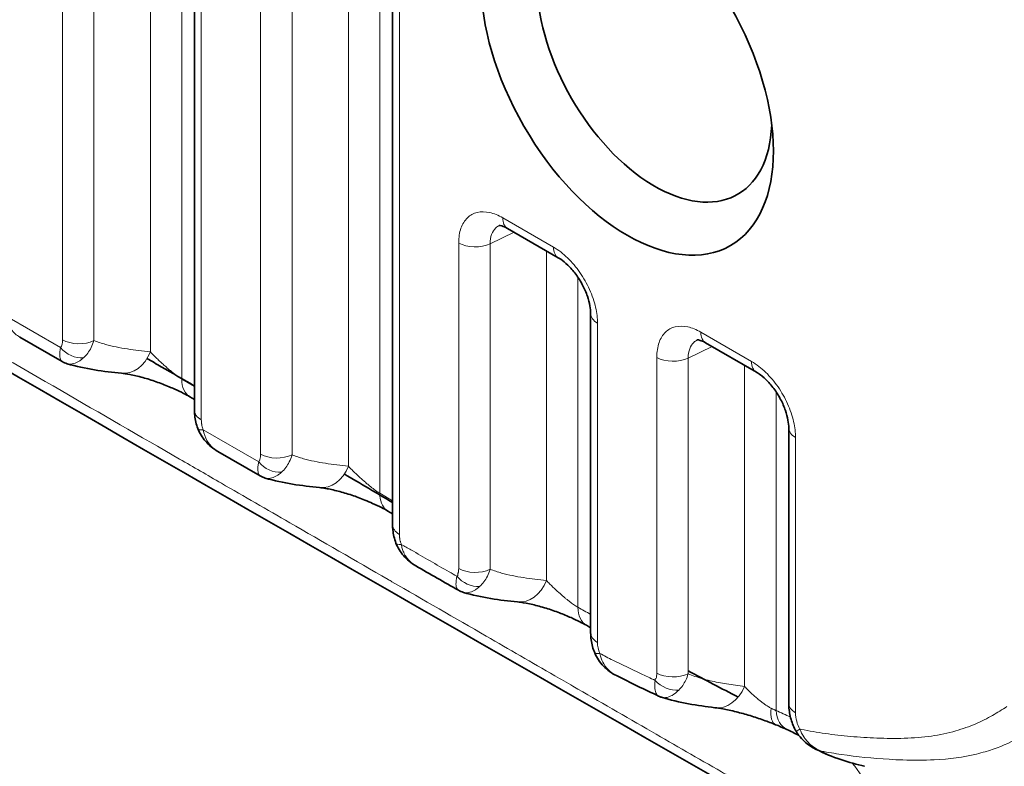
# Model space of a CAD drawing. Header units: millimetres. Extents: x 5 to 415, y 5 to 292.
# Tile 186 of 199: x 383.02 to 389.37, y 234.86 to 239.68. Entities that reach past the tile are written whole.
import ezdxf

# ---------------------------------------------------------------- set-up
doc = ezdxf.new("R2010")
doc.units = ezdxf.units.MM
doc.layers.add('Sichtbar (ISO)', color=7, linetype='Continuous', lineweight=35)
doc.layers.add('Sichtbar schmal (ISO)', color=7, linetype='Continuous', lineweight=18)

msp = doc.modelspace()

# ---------------------------------------------------------------- linework, layer by layer
at = {"layer": 'Sichtbar (ISO)'}
for p, q in [((384.14740807, 244.89887514), (384.14740807, 237.15902708)), ((385.424779, 244.16138469), (385.424779, 236.42096469)), ((386.49321095, 238.14332034), (386.16614069, 238.33215445)), ((386.70214992, 235.72442964), (386.70214992, 237.78267521)), ((383.02020066, 237.63183271), (383.29358598, 237.47387042)), ((387.77058188, 237.4058299), (387.44351161, 237.594664)), ((383.32613435, 237.45984722), (383.32614236, 237.45984483)), ((384.14740807, 237.22919393), (384.11710466, 237.24668645)), ((387.97952085, 235.27090257), (387.97952085, 237.04518477)), ((384.29788336, 236.8942579), (384.29785371, 236.894275)), ((384.29786415, 236.89423766), (384.57116914, 236.73672635)), ((384.60353039, 236.72281958), (384.60354102, 236.72281641)), ((385.424779, 236.4923318), (385.39381061, 236.51023354)), ((385.88122578, 235.98529432), (385.88123406, 235.98529185)), ((388.41620624, 234.9275634), (388.41621851, 234.9275493)), ((388.4247126, 234.92658015), (388.42474822, 234.92656262))]:
    msp.add_line(p, q, dxfattribs=at)
msp.add_ellipse((386.93788393, 239.3763941), major_axis=(0.66641261, -1.15426051), ratio=0.5773502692, dxfattribs=at)
for centre, major_axis, ratio, start_param, end_param in [((387.11441836, 239.4783163), (0.53487062, -0.92642309), 0.5773502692, 2.4050427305, 7.0197352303), ((383.70214424, 237.646788), (-0.02636554, -0.24860583), 0.7388797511, 6.2831750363, 6.2831966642), ((384.24208497, 237.46319796), (-0.12498031, -0.21651151), 0.5774026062, 6.2825840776, 6.2831853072), ((384.97951516, 236.9097591), (-0.02636373, -0.24860602), 0.7388784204, 6.2831750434, 6.2831985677), ((386.79684393, 235.99170896), (-0.12243657, -0.21796625), 0.5851102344, 6.2826839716, 6.2831853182), ((387.53425907, 235.49000509), (-0.0313511, -0.24802643), 0.7424302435, 0.0000116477, 0.0000757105)]:
    msp.add_ellipse(centre, major_axis=major_axis, ratio=ratio, start_param=start_param, end_param=end_param, dxfattribs=at)
for points in [[(388.67268757, 234.12238951), (382.90465901, 237.41547933), (377.20258701, 240.74110951), (371.46927837, 244.05123488)], [(383.02021956, 237.63185252), (383.02017275, 237.63187958), (383.02012595, 237.63190665), (383.02007917, 237.63193373)], [(383.32613435, 237.45984722), (383.31482168, 237.46322684), (383.30382771, 237.46796238), (383.29360011, 237.47386102)], [(383.29360536, 237.47389083), (383.29361158, 237.47388723), (383.2936178, 237.47388364), (383.29362402, 237.47388005)], [(383.67577681, 237.39818237), (383.56266939, 237.41017941), (383.44336468, 237.42483237), (383.32614229, 237.45984459)], [(384.57117827, 236.736731), (384.57119126, 236.7367235), (384.57120425, 236.73671603), (384.57121725, 236.73670857)], [(384.60353046, 236.72281969), (384.59229638, 236.7261771), (384.5813803, 236.73086984), (384.57121725, 236.73670843)], [(384.95314955, 236.66115328), (384.84005218, 236.67314841), (384.7207548, 236.68780019), (384.60354102, 236.72281631)], [(385.11329772, 236.74886161), (385.21716338, 236.68761414), (385.32102586, 236.62638678), (385.424779, 236.56533736)], [(385.57500683, 236.15634476), (385.57495373, 236.1563754), (385.57490066, 236.15640606), (385.5748476, 236.15643675)], [(385.84950067, 235.99883029), (385.75795798, 236.05097319), (385.66645895, 236.10355281), (385.57500679, 236.15634453)], [(385.84951596, 235.99884988), (385.84952612, 235.99884406), (385.84953629, 235.99883824), (385.84954646, 235.99883244)], [(385.88122578, 235.98529432), (385.87022035, 235.9885771), (385.85951856, 235.99314173), (385.84953222, 235.99881217)], [(386.23059171, 235.92380083), (386.1175762, 235.93575464), (385.99837058, 235.95035963), (385.881234, 235.98529166)], [(386.70214992, 235.7581761), (386.69290201, 235.76335946), (386.68365448, 235.76854839), (386.67440736, 235.77374271)], [(386.86871269, 235.44853145), (386.86863305, 235.44857148), (386.86855346, 235.44861156), (386.8684739, 235.44865169)], [(387.14058933, 235.31643395), (387.0499227, 235.35897389), (386.95927168, 235.40314583), (386.86868823, 235.44849546)], [(387.33100649, 235.48026129), (387.43940428, 235.42215293), (387.54686137, 235.36546172), (387.65323516, 235.31039964)], [(387.15918266, 235.30918549), (387.15284041, 235.31118838), (387.14661671, 235.31361538), (387.14059327, 235.31643449)], [(387.15919582, 235.30922567), (387.15920446, 235.30922297), (387.1592131, 235.30922028), (387.15922174, 235.30921758)], [(387.50291012, 235.24197839), (387.39148241, 235.25606132), (387.2743535, 235.27297008), (387.15920901, 235.30917634)], [(388.04295376, 235.06562385), (388.01785966, 235.07730661), (387.99279812, 235.08905607), (387.96777346, 235.10083168)], [(388.44983213, 234.86845874), (388.35044883, 234.89376126), (388.24128325, 234.92660778), (388.13773849, 234.98313276)], [(388.46703616, 234.86412236), (388.46152028, 234.86549793), (388.45578344, 234.86694337), (388.44982658, 234.86846016)], [(388.46703211, 234.86412312), (388.46713852, 234.86409659), (388.46724478, 234.86407009), (388.46735087, 234.86404365)]]:
    msp.add_open_spline(points, degree=3, dxfattribs=at)
for points, knots in [([(386.1661555, 238.3321459), (386.15197606, 238.34032594), (386.13914464, 238.34553695), (386.12126322, 238.35061555), (386.11574131, 238.35093402), (386.11208331, 238.35085599), (386.11157129, 238.35075662), (386.11157129, 238.35075662)], [0, 0, 0, 0, 0.015148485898, 0.015148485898, 0.029264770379, 0.029264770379, 0.036008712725, 0.036008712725, 0.036008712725, 0.036008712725]), ([(386.70214992, 237.78267521), (386.70214461, 237.79737519), (386.70060962, 237.81482622), (386.69380927, 237.85302472), (386.6882341, 237.87438925), (386.67268308, 237.91941761), (386.66219819, 237.9436322), (386.63719326, 237.99124083), (386.62221352, 238.01514559), (386.58981649, 238.05892362), (386.57193367, 238.0793117), (386.5390591, 238.11088453), (386.52367397, 238.12336437), (386.5038094, 238.13692065), (386.49838511, 238.14033052), (386.49321095, 238.14332035)], [0, 0, 0, 0, 0.01367248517, 0.01367248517, 0.028190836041, 0.028190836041, 0.043989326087, 0.043989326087, 0.06054044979, 0.06054044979, 0.077356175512, 0.077356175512, 0.091595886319, 0.091595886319, 0.097128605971, 0.097128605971, 0.097128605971, 0.097128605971]), ([(387.44352642, 237.59465546), (387.42934699, 237.60283549), (387.41651556, 237.6080465), (387.39863414, 237.6131251), (387.39311224, 237.61344357), (387.38945424, 237.61336554), (387.38894222, 237.61326618), (387.38894222, 237.61326618)], [0, 0, 0, 0, 0.015148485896, 0.015148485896, 0.029264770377, 0.029264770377, 0.036008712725, 0.036008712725, 0.036008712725, 0.036008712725]), ([(383.84092592, 237.49357954), (383.87170945, 237.47580064), (383.90249309, 237.45802138), (384.00447191, 237.39912194), (384.0758609, 237.3577213), (384.14740807, 237.31609294)], [3.617833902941, 3.617833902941, 3.617833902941, 3.617833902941, 3.643952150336, 3.643952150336, 3.704357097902, 3.704357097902, 3.704357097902, 3.704357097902]), ([(384.11702935, 237.24672956), (384.10518519, 237.25358245), (384.09117541, 237.26118366), (384.05887994, 237.27771181), (384.03980471, 237.28687782), (384.0083058, 237.3010903), (383.99619279, 237.30635806), (383.95657789, 237.32294827), (383.92814701, 237.33385827), (383.87078072, 237.35389478), (383.84129751, 237.36306181), (383.78357875, 237.37889026), (383.75506293, 237.38540004), (383.70956759, 237.39390296), (383.69107349, 237.39656034), (383.67578078, 237.39818195)], [0, 0, 0, 0, 0.01147994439, 0.01147994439, 0.02483878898, 0.02483878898, 0.03283754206, 0.03283754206, 0.05073855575, 0.05073855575, 0.06997161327, 0.06997161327, 0.0911189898, 0.0911189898, 0.10860984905, 0.10860984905, 0.10860984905, 0.10860984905]), ([(387.97952085, 237.04518477), (387.97951554, 237.05988474), (387.97798054, 237.07733578), (387.9711802, 237.11553427), (387.96560502, 237.1368988), (387.95005401, 237.18192716), (387.93956912, 237.20614175), (387.91456419, 237.25375039), (387.89958445, 237.27765514), (387.86718742, 237.32143317), (387.84930459, 237.34182126), (387.81643003, 237.37339408), (387.80104489, 237.38587392), (387.78118032, 237.3994302), (387.77575604, 237.40284007), (387.77058188, 237.4058299)], [0, 0, 0, 0, 0.013672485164, 0.013672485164, 0.028190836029, 0.028190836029, 0.043989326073, 0.043989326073, 0.060540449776, 0.060540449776, 0.077356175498, 0.077356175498, 0.091595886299, 0.091595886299, 0.097128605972, 0.097128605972, 0.097128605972, 0.097128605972]), ([(384.1691538, 237.04168743), (384.15879746, 237.06924098), (384.15205823, 237.09801958), (384.1479858, 237.13718624), (384.14740791, 237.14815272), (384.14740805, 237.15902777)], [0, 0, 0, 0, 0.017810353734, 0.017810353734, 0.024749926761, 0.024749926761, 0.024749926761, 0.024749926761]), ([(384.29786152, 236.89423828), (384.26767652, 236.91163633), (384.23993213, 236.93430515), (384.19694651, 236.98464321), (384.18020684, 237.01227919), (384.16915376, 237.04168751)], [0, 0, 0, 0, 0.021057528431, 0.021057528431, 0.039992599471, 0.039992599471, 0.039992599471, 0.039992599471]), ([(385.39391922, 236.51017206), (385.3819577, 236.51707414), (385.36782878, 236.52471918), (385.3352709, 236.54133078), (385.31604344, 236.55053811), (385.27984463, 236.56680866), (385.26287442, 236.57405542), (385.21790762, 236.59226791), (385.18921858, 236.60287565), (385.13143857, 236.62224072), (385.10184752, 236.63098836), (385.04468173, 236.64574496), (385.01684167, 236.65160431), (384.97819409, 236.65810457), (384.96476807, 236.65992139), (384.95315387, 236.66115282)], [0, 0, 0, 0, 0.01153733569, 0.01153733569, 0.02496704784, 0.02496704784, 0.03603471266, 0.03603471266, 0.05410341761, 0.05410341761, 0.07372281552, 0.07372281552, 0.09517119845, 0.09517119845, 0.10844161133, 0.10844161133, 0.10844161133, 0.10844161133]), ([(385.44645526, 236.303821), (385.43611214, 236.33138523), (385.42938847, 236.36017185), (385.42534914, 236.39927062), (385.42477883, 236.41016303), (385.42477898, 236.42096539)], [0, 0, 0, 0, 0.017814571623, 0.017814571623, 0.024707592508, 0.024707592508, 0.024707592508, 0.024707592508]), ([(385.57484764, 236.15643665), (385.54461993, 236.17392254), (385.51685061, 236.19668831), (385.4740375, 236.24705659), (385.45743362, 236.2745632), (385.44645524, 236.30382105)], [0, 0, 0, 0, 0.021104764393, 0.021104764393, 0.039939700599, 0.039939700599, 0.039939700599, 0.039939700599]), ([(386.67434343, 235.77377865), (386.66228813, 235.78056398), (386.64803491, 235.78810338), (386.61513206, 235.80455533), (386.59565252, 235.81371768), (386.5513103, 235.83332453), (386.52566134, 235.84386348), (386.47169492, 235.86436135), (386.44279439, 235.8743423), (386.38471284, 235.89242067), (386.35512932, 235.90042589), (386.29918495, 235.91342812), (386.27257121, 235.91828499), (386.24340677, 235.92233886), (386.2367532, 235.92314926), (386.2305947, 235.92380052)], [0, 0, 0, 0, 0.01163715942, 0.01163715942, 0.02523580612, 0.02523580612, 0.04161303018, 0.04161303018, 0.05989774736, 0.05989774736, 0.08008456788, 0.08008456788, 0.10194490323, 0.10194490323, 0.10895176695, 0.10895176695, 0.10895176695, 0.10895176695]), ([(386.72812896, 235.595654), (386.71701857, 235.62256534), (386.7093927, 235.65086057), (386.70325385, 235.69398548), (386.70215004, 235.70930404), (386.70214992, 235.72442925)], [0, 0, 0, 0, 0.017564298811, 0.017564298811, 0.027229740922, 0.027229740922, 0.027229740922, 0.027229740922]), ([(386.86845016, 235.44861521), (386.83754547, 235.46413618), (386.80877124, 235.48500721), (386.76099811, 235.53453605), (386.74121497, 235.56395759), (386.72812896, 235.59565398)], [0, 0, 0, 0, 0.020858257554, 0.020858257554, 0.041494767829, 0.041494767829, 0.041494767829, 0.041494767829]), ([(388.02700527, 235.09012694), (388.01308662, 235.11432618), (388.00222526, 235.14059438), (387.98659721, 235.19411082), (387.98185121, 235.22191542), (387.97974489, 235.25633698), (387.97952094, 235.26364237), (387.97952084, 235.27090173)], [0, 0, 0, 0, 0.0167499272, 0.0167499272, 0.034117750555, 0.034117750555, 0.038819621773, 0.038819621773, 0.038819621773, 0.038819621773]), ([(387.89502152, 235.13244995), (387.87052208, 235.14225042), (387.84392611, 235.15235119), (387.78850665, 235.17208919), (387.75897599, 235.18187229), (387.69963199, 235.20001034), (387.66928621, 235.20839906), (387.60987924, 235.22312116), (387.58060672, 235.2293152), (387.53567787, 235.23740693), (387.51821077, 235.24004594), (387.50292191, 235.2419769)], [0.000025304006, 0.000025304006, 0.000025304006, 0.000025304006, 0.017224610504, 0.017224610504, 0.035510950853, 0.035510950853, 0.055148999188, 0.055148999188, 0.076839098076, 0.076839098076, 0.093011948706, 0.093011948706, 0.093011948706, 0.093011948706]), ([(387.96777476, 235.10083108), (387.95115588, 235.10865097), (387.93148458, 235.11737368), (387.90527421, 235.12827417), (387.90018898, 235.13036004), (387.89502148, 235.13244984)], [0, 0, 0, 0, 0.015530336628, 0.015530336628, 0.019176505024, 0.019176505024, 0.019176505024, 0.019176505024]), ([(388.13775329, 234.98312057), (388.10956901, 234.99851017), (388.08349165, 235.01874598), (388.04860703, 235.0570397), (388.03681725, 235.07307604), (388.02700527, 235.09012694)], [0, 0, 0, 0, 0.019281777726, 0.019281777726, 0.03108529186, 0.03108529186, 0.03108529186, 0.03108529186])]:
    msp.add_open_spline(points, degree=3, knots=knots, dxfattribs=at)
at = {"layer": 'Sichtbar schmal (ISO)'}
for p, q in [((384.06532356, 245.92759205), (384.06531325, 237.36113939)), ((383.86283997, 245.76299486), (383.86284112, 237.53621885)), ((383.29640973, 237.61428021), (383.29640999, 245.35432717)), ((383.49889376, 237.6091759), (383.4988937, 245.34922271)), ((385.34269636, 245.19010064), (385.34269283, 236.62429441)), ((385.14021089, 245.02550442), (385.14021204, 236.79918995)), ((384.19134207, 244.83763789), (384.19134208, 237.09778982)), ((384.57378071, 236.87726829), (384.57378092, 244.61683672)), ((384.77626468, 236.87216414), (384.77626463, 244.61173227)), ((385.46871298, 244.10014749), (385.468713, 236.35972743)), ((386.46216078, 238.21197776), (386.13507467, 238.40082101)), ((386.20815368, 238.30789824), (386.0536357, 238.23304132)), ((385.85115159, 238.23814545), (385.85115161, 236.13982582)), ((386.0536357, 238.23304132), (386.05363569, 236.13472159)), ((386.41758293, 238.18698421), (386.41758304, 236.06184496)), ((386.62006729, 238.01709406), (386.62006729, 235.88964574)), ((386.73724325, 237.80787602), (386.73724325, 237.80795036)), ((382.92608512, 237.77074216), (383.28427117, 237.56378095)), ((386.74608181, 235.6631936), (386.7460838, 237.7214561)), ((387.38888748, 237.67587459), (387.38888748, 237.67583322)), ((387.7395317, 237.47448731), (387.4124456, 237.66333056)), ((387.4855246, 237.57040779), (387.33100662, 237.49555088)), ((387.12852243, 235.46524197), (387.12852245, 237.50065504)), ((387.33100662, 237.49555088), (387.33100648, 235.46013534)), ((387.69495359, 237.44949391), (387.69495328, 235.37943184)), ((384.14740807, 237.31375019), (384.06531056, 237.36114073)), ((387.89742494, 235.22491752), (387.89743611, 237.27960675)), ((384.20349512, 237.03322942), (384.5616714, 236.82680716)), ((388.01461419, 237.07038585), (388.01461419, 237.07046018)), ((388.02345516, 235.20966514), (388.02345505, 236.98396546)), ((385.424779, 236.57684338), (385.34269283, 236.62429441)), ((385.84940593, 236.11727781), (385.84941673, 236.11727758)), ((387.54035287, 235.24232532), (387.54033243, 235.24232924))]:
    msp.add_line(p, q, dxfattribs=at)
for centre, major_axis, ratio, start_param, end_param in [((386.24114069, 238.46205826), (-0.075, -0.12990381), 0.5773502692, 5.4977872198, 6.2831853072), ((385.95721756, 238.29938272), (-0.15, 0), 0.5773502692, 0.7853985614, 2.2689279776), ((386.5682268, 238.27321501), (-0.075, -0.12990381), 0.5773502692, 5.4977871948, 6.282974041), ((386.85214992, 237.78269328), (-0.15, 0), 0.5773502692, 0.0002086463, 0.7853972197), ((383.22060307, 237.66889931), (-0.04617844, 0.11983106), 0.5016915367, 3.4836424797, 4.0574283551), ((383.40247571, 237.67551747), (0.15, 0), 0.5773502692, 3.9269910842, 5.410519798), ((387.51851161, 237.72456781), (-0.075, -0.12990381), 0.5773502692, 5.4977872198, 6.2831853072), ((383.39033286, 237.62501072), (-0.12499739, 0.08291955), 0.7847301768, 1.198700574, 2.3413484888), ((383.70214424, 237.646788), (-0.02636554, -0.24860583), 0.7388797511, 0.000011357, 1.1896116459), ((387.23458849, 237.56189227), (-0.15, 0), 0.5773502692, 0.7853980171, 2.2689279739), ((387.84559772, 237.53572456), (-0.075, -0.12990381), 0.5773502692, 5.4977871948, 6.282974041), ((384.24208497, 237.46319796), (-0.12498031, -0.21651151), 0.5774026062, 5.4977170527, 6.2825840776), ((384.29740807, 237.15902708), (-0.15, 0), 0.5773502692, 0, 0.7853983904), ((384.30951048, 237.09460226), (-0.14035386, -0.05292233), 0.2253381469, 6.2829482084, 6.9171708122), ((388.12952085, 237.04520284), (-0.15, 0), 0.5773502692, 0.0002086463, 0.7854002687), ((384.67984664, 236.93850572), (0.15, 0), 0.5773502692, 3.9269916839, 5.4105197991), ((384.66772872, 236.88803262), (-0.12509677, 0.08276955), 0.7845023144, 1.1977693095, 2.3407443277), ((384.97951516, 236.9097591), (-0.02636373, -0.24860602), 0.7388784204, 0.0000132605, 1.1896062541), ((385.574779, 236.42096469), (-0.15, 0), 0.5773502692, 0, 0.7853983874), ((385.58682311, 236.35670604), (-0.14036405, -0.05289513), 0.2260528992, 6.2828673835, 6.9172218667), ((385.95721756, 236.2010631), (0.15, 0), 0.5773502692, 3.9269914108, 5.4105205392), ((385.9452827, 236.15087419), (-0.12568809, 0.08186881), 0.7833134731, 1.1921168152, 2.3375904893), ((386.25688624, 236.17241418), (-0.02629258, -0.24861356), 0.7388261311, 6.2831746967, 7.4725797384), ((386.79684393, 235.99170896), (-0.12243657, -0.21796625), 0.5851102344, 5.4909338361, 6.2826839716), ((386.76436484, 235.82138107), (-0.50878002, 0.28230488), 0.0184409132, 1.2934820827, 1.4584452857), ((386.85214992, 235.72442964), (-0.15, 0), 0.5773502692, 0, 0.7853783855), ((386.81926358, 235.6305366), (-0.03268866, 0.1114349), 0.5875661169, 1.1071409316, 1.7507110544), ((386.86674185, 235.65298168), (-0.13861166, -0.05733067), 0.1827735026, 6.2830674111, 6.9107559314), ((387.23458849, 235.52647919), (0.15, 0), 0.5773502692, 3.926990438, 5.4105168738), ((387.22474045, 235.47926868), (-0.13184281, 0.07153652), 0.7697216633, 1.1298568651, 2.2974257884), ((387.23414243, 235.6393044), (0.0103992, 0.24978362), 0.8299405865, 2.6157565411, 2.6158692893), ((387.53425907, 235.49000509), (-0.0313511, -0.24802643), 0.7424302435, 0.0000757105, 1.2044628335), ((388.12952085, 235.27090257), (-0.15, 0), 0.5773502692, 0, 0.7854013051), ((387.98796876, 235.36452749), (-0.09283556, -0.23212256), 0.3537279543, 5.4192271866, 6.2818236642), ((388.07415152, 235.32706985), (-0.106335, -0.22625841), 0.6280931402, 5.4472437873, 6.2828823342), ((388.10136382, 235.18058499), (-0.0263587, 0.12796984), 0.5729025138, 1.2256981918, 2.0929042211), ((388.15703813, 235.16490297), (-0.13003286, -0.07477603), 0.0022761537, 0.0000001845, 0.6154469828), ((388.51151326, 235.11073016), (0.06168107, 0.24227143), 0.8463380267, 2.5642299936, 2.5642501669), ((388.51151326, 235.11073016), (-0.06168107, -0.24227143), 0.8463380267, 6.2831850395, 6.2896804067)]:
    msp.add_ellipse(centre, major_axis=major_axis, ratio=ratio, start_param=start_param, end_param=end_param, dxfattribs=at)
for points, knots in [([(371.41917191, 244.13864999), (372.47078908, 243.53149841), (373.52257222, 242.92421411), (374.57446236, 242.3168554), (375.04250688, 242.04660768), (375.51057259, 241.77634521), (375.97865431, 241.50607314), (376.41131923, 241.25625086), (376.84399782, 241.00642037), (377.27668599, 240.75658572), (377.67695832, 240.52546803), (378.07723885, 240.29434678), (378.4775243, 240.06322518), (378.84821784, 239.8491897), (379.21891561, 239.63515393), (379.58961511, 239.42112044), (379.73303349, 239.33831392), (379.87645213, 239.25550775), (380.01987084, 239.17270205), (380.22010185, 239.05709461), (380.42033305, 238.94148809), (380.62056379, 238.82588234), (380.93924794, 238.64188602), (381.25793094, 238.45789165), (381.57661007, 238.27389848), (381.87220062, 238.10323577), (382.16778784, 237.9325741), (382.4633695, 237.76191285), (382.7377455, 237.60349522), (383.01211671, 237.44507796), (383.28648164, 237.2866607), (383.54145277, 237.13944134), (383.79641847, 236.99222199), (384.05137659, 236.84500195), (384.14113916, 236.7931705), (384.2309008, 236.74133896), (384.32066173, 236.68950738), (384.46781037, 236.60453783), (384.61495664, 236.51956844), (384.76210318, 236.43460371), (384.97331241, 236.31264816), (385.18452217, 236.19070219), (385.39574094, 236.06878201), (385.40411382, 236.06394899), (385.41248672, 236.05911601), (385.42085965, 236.05428307), (385.62346077, 235.93733942), (385.82607541, 235.82041415), (386.02866125, 235.70345946), (386.17605004, 235.61837053), (386.32342358, 235.53326604), (386.47078761, 235.44812602), (386.50987731, 235.42554183), (386.54896583, 235.40295538), (386.58805294, 235.38036881), (386.75716718, 235.28264577), (386.92625508, 235.18492036), (387.09535528, 235.08740666), (387.24540439, 235.00087901), (387.39546289, 234.91451795), (387.54554363, 234.82847411), (387.55494831, 234.82308225), (387.5643531, 234.81769162), (387.57375801, 234.81230214), (387.73864915, 234.71781124), (387.90358009, 234.62367053), (388.0686511, 234.5292959), (388.07351899, 234.52651283), (388.078387, 234.52372955), (388.08325513, 234.52094605), (388.26262071, 234.41838851), (388.44214751, 234.31552887), (388.62164526, 234.21461877)], [0, 0, 0, 0, 0.1834600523, 0.1834600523, 0.1834600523, 0.2650916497, 0.2650916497, 0.2650916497, 0.3405466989, 0.3405466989, 0.3405466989, 0.4103488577, 0.4103488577, 0.4103488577, 0.4749907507, 0.4749907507, 0.4749907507, 0.4999997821, 0.4999997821, 0.4999997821, 0.5349156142, 0.5349156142, 0.5349156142, 0.5904871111, 0.5904871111, 0.5904871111, 0.6420324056, 0.6420324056, 0.6420324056, 0.6898797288, 0.6898797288, 0.6898797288, 0.7343449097, 0.7343449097, 0.7343449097, 0.7499996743, 0.7499996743, 0.7499996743, 0.7756631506, 0.7756631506, 0.7756631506, 0.8124996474, 0.8124996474, 0.8124996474, 0.8139598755, 0.8139598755, 0.8139598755, 0.8492932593, 0.8492932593, 0.8492932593, 0.8749996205, 0.8749996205, 0.8749996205, 0.8818184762, 0.8818184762, 0.8818184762, 0.9113209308, 0.9113209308, 0.9113209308, 0.9374995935, 0.9374995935, 0.9374995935, 0.9391400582, 0.9391400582, 0.9391400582, 0.9679014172, 0.9679014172, 0.9679014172, 0.9687495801, 0.9687495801, 0.9687495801, 1, 1, 1, 1]), ([(386.0536357, 238.23304132), (386.05363942, 238.25525618), (386.06020608, 238.29519074), (386.0840388, 238.33239198), (386.10425396, 238.34671395), (386.11237441, 238.35084236)], [0, 0, 0, 0, 0.20800871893, 0.40345308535, 0.51730654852, 0.51730654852, 0.51730654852, 0.51730654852]), ([(383.02007917, 237.63193373), (383.00955818, 237.63802582), (382.99991092, 237.64494385), (382.99124198, 237.6524495), (382.97447012, 237.66697074), (382.96110951, 237.68329459), (382.95008393, 237.702852), (382.93905836, 237.72240941), (382.93069174, 237.74547274), (382.92608522, 237.77074222)], [0.16104201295, 0.16104201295, 0.16104201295, 0.16104201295, 0.33333333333, 0.33333333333, 0.33333333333, 0.66666666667, 0.66666666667, 0.66666666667, 1, 1, 1, 1]), ([(383.43070858, 237.49687306), (383.44086347, 237.50582316), (383.45040784, 237.51631439), (383.45873642, 237.52753452), (383.46706499, 237.53875465), (383.47423576, 237.55057866), (383.48098123, 237.56411016), (383.4877267, 237.57764166), (383.49394784, 237.59297902), (383.49889375, 237.60917583)], [0, 0, 0, 0, 0.3333333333, 0.3333333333, 0.3333333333, 0.6666666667, 0.6666666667, 0.6666666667, 1, 1, 1, 1]), ([(383.86284108, 237.53621877), (383.8125872, 237.54154872), (383.76290677, 237.54728648), (383.71447762, 237.55484746), (383.66590391, 237.56243102), (383.61858896, 237.57184872), (383.57335391, 237.58449249), (383.54782043, 237.59162942), (383.52294963, 237.59979424), (383.49889375, 237.60917583)], [0, 0, 0, 0, 0.3892364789, 0.3892364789, 0.3892364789, 0.7796347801, 0.7796347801, 0.7796347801, 1, 1, 1, 1]), ([(387.33100662, 237.49555088), (387.33101035, 237.51776573), (387.33757701, 237.5577003), (387.36140972, 237.59490153), (387.38162488, 237.6092235), (387.38974533, 237.61335191)], [0, 0, 0, 0, 0.20800871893, 0.40345308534, 0.51730654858, 0.51730654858, 0.51730654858, 0.51730654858]), ([(383.28427128, 237.56378101), (383.27964646, 237.54381714), (383.27797456, 237.52654881), (383.27834266, 237.51316104), (383.27871076, 237.49977327), (383.28078802, 237.48998782), (383.28505465, 237.48269036), (383.28727096, 237.47889968), (383.29014737, 237.47589013), (383.29360536, 237.47389083)], [0, 0, 0, 0, 0.33333333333, 0.33333333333, 0.33333333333, 0.66666666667, 0.66666666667, 0.66666666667, 0.83981723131, 0.83981723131, 0.83981723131, 0.83981723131]), ([(383.32614236, 237.45984483), (383.33082339, 237.45844706), (383.3413698, 237.45657474), (383.3583995, 237.45755839), (383.37652918, 237.46250637), (383.39437131, 237.47065623), (383.41236276, 237.48187557), (383.42451806, 237.49146171), (383.43070832, 237.49687308)], [0.21087148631, 0.21087148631, 0.21087148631, 0.21087148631, 0.33803404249, 0.48535543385, 0.62143669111, 0.748506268, 0.87187380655, 0.99997831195, 0.99997831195, 0.99997831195, 0.99997831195]), ([(384.06530828, 237.36114162), (384.0618957, 237.36311347), (384.05467423, 237.36753119), (384.04261954, 237.37562374), (384.02898737, 237.38548375), (384.01344856, 237.39744341), (383.9959769, 237.41160374), (383.97661984, 237.42797959), (383.9555218, 237.44648472), (383.93292413, 237.46695635), (383.90921683, 237.48915882), (383.88503899, 237.51276729), (383.87006694, 237.52834129), (383.8628412, 237.53621895)], [0, 0, 0, 0, 0.05955084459, 0.12012283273, 0.18592338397, 0.25757639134, 0.33597541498, 0.42176300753, 0.51585043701, 0.61934324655, 0.73351883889, 0.85991096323, 0.99999961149, 0.99999961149, 0.99999961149, 0.99999961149]), ([(384.2034953, 237.03322953), (384.20115306, 237.03946173), (384.19912948, 237.04585289), (384.1974, 237.05246251), (384.19728702, 237.05289428), (384.19717533, 237.05332698), (384.19706491, 237.05376065), (384.19573748, 237.05897401), (384.1945908, 237.06432306), (384.19368753, 237.06972774), (384.19336545, 237.07165493), (384.19307426, 237.07358894), (384.19281653, 237.07552542), (384.19238907, 237.07873721), (384.192055, 237.08195706), (384.19181329, 237.08518782), (384.19150056, 237.08936779), (384.19134208, 237.09356628), (384.19134208, 237.09778982)], [0, 0, 0, 0, 0.31289377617, 0.31289377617, 0.31289377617, 0.33333333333, 0.33333333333, 0.33333333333, 0.57904967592, 0.57904967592, 0.57904967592, 0.66666666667, 0.66666666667, 0.66666666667, 0.81198575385, 0.81198575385, 0.81198575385, 0.99999998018, 0.99999998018, 0.99999998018, 0.99999998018]), ([(384.29785371, 236.894275), (384.28720526, 236.9004159), (384.27744905, 236.90739944), (384.2686954, 236.91497745), (384.25190228, 236.92951521), (384.23854605, 236.94583994), (384.22751829, 236.96539038), (384.21649053, 236.98494082), (384.208116, 237.00799012), (384.20349456, 237.0332291)], [0.15957854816, 0.15957854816, 0.15957854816, 0.15957854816, 0.33333333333, 0.33333333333, 0.33333333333, 0.66666666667, 0.66666666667, 0.66666666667, 1, 1, 1, 1]), ([(384.56167159, 236.82680726), (384.56380149, 236.83002614), (384.56575754, 236.83363527), (384.56743461, 236.8378944), (384.56765396, 236.83845148), (384.56786837, 236.83901973), (384.56807746, 236.83959978), (384.56919361, 236.84269607), (384.57016883, 236.8461228), (384.57097595, 236.84978306), (384.57147606, 236.85205102), (384.5719123, 236.85440795), (384.57228488, 236.85682543), (384.57254396, 236.8585064), (384.57277028, 236.86021805), (384.57296348, 236.86196361), (384.57340719, 236.86597237), (384.5736777, 236.87015948), (384.57375672, 236.87457293), (384.57377264, 236.87546199), (384.57378072, 236.87636026), (384.57378071, 236.87726816)], [0, 0, 0, 0, 0.2947772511, 0.2947772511, 0.2947772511, 0.3333333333, 0.3333333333, 0.3333333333, 0.5391432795, 0.5391432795, 0.5391432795, 0.6666666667, 0.6666666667, 0.6666666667, 0.7553384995, 0.7553384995, 0.7553384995, 0.9589780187, 0.9589780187, 0.9589780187, 1, 1, 1, 1]), ([(384.70818994, 236.75995853), (384.71832763, 236.7689094), (384.72785458, 236.77939569), (384.73616903, 236.79060829), (384.74448348, 236.80182089), (384.75164317, 236.81363545), (384.75837809, 236.82715285), (384.76511302, 236.84067026), (384.77132456, 236.85598839), (384.77626468, 236.87216408)], [0, 0, 0, 0, 0.3333333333, 0.3333333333, 0.3333333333, 0.6666666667, 0.6666666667, 0.6666666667, 1, 1, 1, 1]), ([(385.140212, 236.79918987), (385.0899629, 236.80451894), (385.0402874, 236.81025589), (384.99186352, 236.81781652), (384.94329613, 236.82539955), (384.89598779, 236.83481709), (384.85075976, 236.84746123), (384.82521354, 236.85460304), (384.80033102, 236.86277425), (384.77626468, 236.87216408)], [0, 0, 0, 0, 0.3891854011, 0.3891854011, 0.3891854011, 0.7795242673, 0.7795242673, 0.7795242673, 1, 1, 1, 1]), ([(384.56167159, 236.82680726), (384.55993878, 236.81929415), (384.55860009, 236.8121644), (384.55764561, 236.805477), (384.55670617, 236.79889494), (384.55613982, 236.79274304), (384.5558907, 236.78708213), (384.55571961, 236.78319441), (384.55569747, 236.77953856), (384.55579499, 236.77613329), (384.55584848, 236.77426531), (384.55593703, 236.77247361), (384.55606052, 236.77075064), (384.55644335, 236.76540923), (384.55715781, 236.76071872), (384.55823044, 236.75654032), (384.5592941, 236.75239685), (384.56071164, 236.74875681), (384.56254621, 236.74562483), (384.56267557, 236.74540397), (384.56280715, 236.74518564), (384.56294094, 236.74496989), (384.56504122, 236.74158303), (384.56769047, 236.73883409), (384.57082616, 236.73693892), (384.57094286, 236.73686839), (384.57106024, 236.73679908), (384.57117827, 236.736731)], [0, 0, 0, 0, 0.12530422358, 0.12530422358, 0.12530422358, 0.24863449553, 0.24863449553, 0.24863449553, 0.33333333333, 0.33333333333, 0.33333333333, 0.37979540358, 0.37979540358, 0.37979540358, 0.52383322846, 0.52383322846, 0.52383322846, 0.66666666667, 0.66666666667, 0.66666666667, 0.67673866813, 0.67673866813, 0.67673866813, 0.83485240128, 0.83485240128, 0.83485240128, 0.84073705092, 0.84073705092, 0.84073705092, 0.84073705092]), ([(385.34268223, 236.62428825), (385.33927726, 236.62626867), (385.33204851, 236.63068386), (385.31998547, 236.63876959), (385.30635341, 236.64861413), (385.29081531, 236.66055468), (385.27334404, 236.67469327), (385.25398647, 236.69104595), (385.23288725, 236.70952748), (385.2102886, 236.72997587), (385.18658145, 236.75215668), (385.16240561, 236.77574724), (385.1474363, 236.79131424), (385.14021212, 236.79919005)], [0, 0, 0, 0, 0.05966844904, 0.12023696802, 0.18602494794, 0.25766087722, 0.33604234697, 0.42181532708, 0.5158914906, 0.6193738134, 0.7335381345, 0.85992004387, 0.99999961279, 0.99999961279, 0.99999961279, 0.99999961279]), ([(384.60354102, 236.72281641), (384.60826044, 236.72140672), (384.61318552, 236.72053705), (384.61829254, 236.72021922), (384.62416252, 236.71985392), (384.6302728, 236.72021712), (384.63658833, 236.72131981), (384.64242185, 236.72233834), (384.64843049, 236.72398801), (384.65457877, 236.72627267), (384.66031963, 236.72840593), (384.66618226, 236.73109285), (384.6721331, 236.7343312), (384.67791069, 236.73747527), (384.68377142, 236.74113925), (384.68967936, 236.74531461), (384.69581551, 236.74965125), (384.7020025, 236.75453995), (384.70818994, 236.75995853)], [0.2098250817, 0.2098250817, 0.2098250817, 0.2098250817, 0.33800705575, 0.33800705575, 0.33800705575, 0.48533875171, 0.48533875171, 0.48533875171, 0.62142589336, 0.62142589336, 0.62142589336, 0.74849491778, 0.74849491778, 0.74849491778, 0.87186469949, 0.87186469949, 0.87186469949, 1, 1, 1, 1]), ([(385.39382119, 236.51024101), (385.3898091, 236.51255507), (385.38603976, 236.51521292), (385.38243275, 236.51827334), (385.37031379, 236.52855587), (385.35999881, 236.54333597), (385.3530852, 236.56137616), (385.3461716, 236.57941634), (385.34267485, 236.60072952), (385.34268223, 236.62428825)], [0.23412212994, 0.23412212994, 0.23412212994, 0.23412212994, 0.33333333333, 0.33333333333, 0.33333333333, 0.66666666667, 0.66666666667, 0.66666666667, 0.99999982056, 0.99999982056, 0.99999982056, 0.99999982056]), ([(385.48082322, 236.29529473), (385.47848854, 236.30151805), (385.47647403, 236.30789695), (385.47475056, 236.31449746), (385.47463571, 236.31493731), (385.47452218, 236.31537816), (385.47440996, 236.31582002), (385.47308934, 236.3210201), (385.47194665, 236.32635776), (385.47104744, 236.3317425), (385.47072365, 236.33368142), (385.47043135, 236.33562618), (385.47017317, 236.33757182), (385.46974862, 236.34077122), (385.46941794, 236.34397433), (385.46917897, 236.34718512), (385.46886903, 236.35134955), (385.46871301, 236.35552714), (385.468713, 236.35972743)], [0, 0, 0, 0, 0.31250790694, 0.31250790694, 0.31250790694, 0.33333333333, 0.33333333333, 0.33333333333, 0.57841755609, 0.57841755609, 0.57841755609, 0.66666666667, 0.66666666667, 0.66666666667, 0.8117829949, 0.8117829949, 0.8117829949, 0.9999999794, 0.9999999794, 0.9999999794, 0.9999999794]), ([(385.48082322, 236.29529473), (385.50162039, 236.28327407), (385.60456449, 236.2239462), (385.72403185, 236.15541174), (385.82267192, 236.09906729), (385.83923095, 236.08966246)], [0, 0, 0, 0, 0.1739930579, 0.8613226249, 1, 1, 1, 1]), ([(385.5748476, 236.15643675), (385.57446269, 236.15665936), (385.57407888, 236.15688317), (385.57369618, 236.15710817), (385.56342062, 236.16314947), (385.55396947, 236.17003643), (385.54551622, 236.17740529), (385.538186, 236.18379519), (385.53158827, 236.19052817), (385.52553001, 236.19766569), (385.51948633, 236.20478604), (385.51397738, 236.21231058), (385.5089394, 236.22041359), (385.50740017, 236.22288927), (385.50590582, 236.22541971), (385.50445767, 236.22801147), (385.50157965, 236.23316228), (385.49888201, 236.23855545), (385.4963943, 236.24416015), (385.49291064, 236.25200871), (385.48984084, 236.26027196), (385.48723415, 236.26883688), (385.48462698, 236.27740342), (385.4824829, 236.28626957), (385.48082322, 236.29529473)], [0.16015724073, 0.16015724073, 0.16015724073, 0.16015724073, 0.16637538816, 0.16637538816, 0.16637538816, 0.33333333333, 0.33333333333, 0.33333333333, 0.4781107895, 0.4781107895, 0.4781107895, 0.62253991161, 0.62253991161, 0.62253991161, 0.66666666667, 0.66666666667, 0.66666666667, 0.75436354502, 0.75436354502, 0.75436354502, 0.8771702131, 0.8771702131, 0.8771702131, 1, 1, 1, 1]), ([(385.83923095, 236.08966246), (385.84133326, 236.08943786), (385.84296526, 236.08985798), (385.84376564, 236.09151832), (385.84456601, 236.09317865), (385.84454466, 236.09608524), (385.84466121, 236.09837563), (385.84470667, 236.09926888), (385.84477081, 236.1000682), (385.84485778, 236.10080491), (385.84499383, 236.10195721), (385.84518624, 236.10295598), (385.84544012, 236.1039275), (385.84585631, 236.10552014), (385.84644358, 236.10703723), (385.84708371, 236.10881832), (385.84749475, 236.10996198), (385.84792641, 236.11121462), (385.8483399, 236.11265671), (385.84857036, 236.11346049), (385.84879501, 236.11432314), (385.84900566, 236.11525869), (385.84959425, 236.11787275), (385.85007801, 236.12105554), (385.85043779, 236.12511576), (385.85074412, 236.12857272), (385.85096047, 236.13266695), (385.85109108, 236.13733163), (385.85111387, 236.13814564), (385.85113404, 236.13897712), (385.85115161, 236.13982582)], [0, 0, 0, 0, 0.14285714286, 0.14285714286, 0.14285714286, 0.28571428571, 0.28571428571, 0.28571428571, 0.3414281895, 0.3414281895, 0.3414281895, 0.42857142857, 0.42857142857, 0.42857142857, 0.57142857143, 0.57142857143, 0.57142857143, 0.66315860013, 0.66315860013, 0.66315860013, 0.71428571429, 0.71428571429, 0.71428571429, 0.85714285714, 0.85714285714, 0.85714285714, 0.97877461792, 0.97877461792, 0.97877461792, 0.99999997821, 0.99999997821, 0.99999997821, 0.99999997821]), ([(385.83923095, 236.08966246), (385.83483557, 236.07026988), (385.83323308, 236.05267487), (385.83367117, 236.03912867), (385.83410927, 236.02558247), (385.83613777, 236.01570745), (385.84048095, 236.00817437), (385.84280061, 236.00415102), (385.84586958, 236.00093896), (385.84951596, 235.99884988)], [0, 0, 0, 0, 0.33333333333, 0.33333333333, 0.33333333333, 0.66666666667, 0.66666666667, 0.66666666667, 0.84469703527, 0.84469703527, 0.84469703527, 0.84469703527]), ([(385.98630723, 236.02317121), (385.9963255, 236.03211815), (386.00573999, 236.04257087), (386.01396116, 236.05373341), (386.02218234, 236.06489594), (386.02926695, 236.07664746), (386.03592988, 236.09007131), (386.04259281, 236.10349515), (386.04873805, 236.11868628), (386.05363568, 236.13472149)], [0, 0, 0, 0, 0.3333333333, 0.3333333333, 0.3333333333, 0.6666666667, 0.6666666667, 0.6666666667, 1, 1, 1, 1]), ([(386.41758302, 236.06184491), (386.36733622, 236.06715923), (386.31766327, 236.07288186), (386.26924182, 236.08042859), (386.22067691, 236.08799768), (386.17337095, 236.09740171), (386.12814518, 236.1100328), (386.10259379, 236.11716904), (386.07770639, 236.12533535), (386.05363568, 236.13472149)], [0, 0, 0, 0, 0.3891639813, 0.3891639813, 0.3891639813, 0.779480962, 0.779480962, 0.779480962, 1, 1, 1, 1]), ([(385.88123406, 235.98529185), (385.8861107, 235.98383794), (385.89686553, 235.98199212), (385.91412765, 235.98316843), (385.93224092, 235.98829604), (385.95005501, 235.99661631), (385.96800935, 236.00800358), (385.9801334, 236.01770187), (385.9863071, 236.02317122)], [0.20524643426, 0.20524643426, 0.20524643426, 0.20524643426, 0.33800051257, 0.48529531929, 0.6213805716, 0.74843804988, 0.8718111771, 0.99998410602, 0.99998410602, 0.99998410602, 0.99998410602]), ([(386.62006725, 235.88964674), (386.61667407, 235.89146442), (386.61311286, 235.89350526), (386.60941124, 235.89575157), (386.60575928, 235.89796774), (386.60197065, 235.9003839), (386.59807051, 235.90297862), (386.59400787, 235.90568144), (386.58982422, 235.90857801), (386.58555024, 235.91163829), (386.58112713, 235.91480535), (386.57660727, 235.91814775), (386.57202297, 235.92162992), (386.56730287, 235.92521524), (386.56251445, 235.92894874), (386.55769, 235.93279209), (386.5527525, 235.93672551), (386.54777726, 235.94077399), (386.54279465, 235.94489976), (386.53765413, 235.94915628), (386.53250577, 235.95349507), (386.52737828, 235.95787994), (386.5219533, 235.96251923), (386.51655168, 235.96721011), (386.51120256, 235.97191689), (386.50539227, 235.97702946), (386.4996439, 235.98216078), (386.49398942, 235.98727458), (386.48774532, 235.99292162), (386.48161569, 235.9985473), (386.47563722, 236.0041155), (386.4690294, 236.01026986), (386.46260622, 236.01635401), (386.45641035, 236.0223344), (386.44959018, 236.02891738), (386.44304542, 236.03537465), (386.43682138, 236.04168239), (386.43000451, 236.04859093), (386.42357237, 236.05532011), (386.4175831, 236.06184502)], [0.00000021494, 0.00000021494, 0.00000021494, 0.00000021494, 0.05941246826, 0.05941246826, 0.05941246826, 0.11802763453, 0.11802763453, 0.11802763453, 0.179084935, 0.179084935, 0.179084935, 0.2422725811, 0.2422725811, 0.2422725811, 0.30733202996, 0.30733202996, 0.30733202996, 0.37391606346, 0.37391606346, 0.37391606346, 0.44261019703, 0.44261019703, 0.44261019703, 0.51529004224, 0.51529004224, 0.51529004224, 0.59423604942, 0.59423604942, 0.59423604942, 0.68141412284, 0.68141412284, 0.68141412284, 0.77776929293, 0.77776929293, 0.77776929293, 0.8838333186, 0.8838333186, 0.8838333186, 0.999999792, 0.999999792, 0.999999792, 0.999999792]), ([(387.11867488, 235.41802409), (387.08708539, 235.43263137), (387.05545666, 235.44755405), (387.0238333, 235.46248668), (386.96437632, 235.49056241), (386.90493826, 235.51867332), (386.84529858, 235.54839559), (386.81714868, 235.56242449), (386.78886028, 235.57748006), (386.76069454, 235.59169907)], [0, 0, 0, 0, 0.2654213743, 0.2654213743, 0.2654213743, 0.7644559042, 0.7644559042, 0.7644559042, 1, 1, 1, 1]), ([(386.8684739, 235.44865169), (386.85418254, 235.45585954), (386.84113421, 235.46455658), (386.82978767, 235.47414566), (386.8124955, 235.48875947), (386.7988054, 235.5048561), (386.78713235, 235.52433981), (386.77820561, 235.53923959), (386.77067979, 235.55630797), (386.76519239, 235.57456612), (386.76350419, 235.58018325), (386.76200365, 235.58590754), (386.76069455, 235.59169907)], [0.11461112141, 0.11461112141, 0.11461112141, 0.11461112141, 0.33333333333, 0.33333333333, 0.33333333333, 0.66666666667, 0.66666666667, 0.66666666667, 0.92157676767, 0.92157676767, 0.92157676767, 1, 1, 1, 1]), ([(387.11867488, 235.41802409), (387.11805101, 235.42130102), (387.11796343, 235.42415061), (387.11887957, 235.425714), (387.1197957, 235.42727739), (387.12173565, 235.42756519), (387.12311379, 235.42905542), (387.12449194, 235.43054565), (387.12528897, 235.43322798), (387.12577082, 235.43583656), (387.12607055, 235.43745925), (387.12624675, 235.43905873), (387.1264253, 235.44068555), (387.12653378, 235.44167395), (387.12664274, 235.44267314), (387.12677668, 235.44370082), (387.12713109, 235.44641997), (387.12766972, 235.44932139), (387.12800391, 235.45286094), (387.12833809, 235.45640047), (387.12846772, 235.46057804), (387.12852243, 235.46524197)], [0, 0, 0, 0, 0.16666666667, 0.16666666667, 0.16666666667, 0.33333333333, 0.33333333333, 0.33333333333, 0.5, 0.5, 0.5, 0.60367621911, 0.60367621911, 0.60367621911, 0.66666666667, 0.66666666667, 0.66666666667, 0.83333333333, 0.83333333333, 0.83333333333, 0.99999880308, 0.99999880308, 0.99999880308, 0.99999880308]), ([(387.27117555, 235.35589343), (387.279971, 235.36474581), (387.28822887, 235.37478182), (387.29550021, 235.38536376), (387.30277156, 235.39594569), (387.30910054, 235.40698902), (387.31505152, 235.41938796), (387.32100249, 235.4317869), (387.32650587, 235.44560798), (387.33100648, 235.46013522)], [0, 0, 0, 0, 0.33333333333, 0.33333333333, 0.33333333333, 0.66666666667, 0.66666666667, 0.66666666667, 0.99999987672, 0.99999987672, 0.99999987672, 0.99999987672]), ([(387.6949529, 235.37943156), (387.6556857, 235.3843944), (387.61677151, 235.38961903), (387.57852889, 235.39576426), (387.54272558, 235.40151751), (387.50751089, 235.40807767), (387.47318421, 235.41598313), (387.43911994, 235.42382816), (387.40593016, 235.43299799), (387.37393795, 235.44397576), (387.35936898, 235.44897493), (387.34504838, 235.45434904), (387.3310056, 235.46013265)], [0, 0, 0, 0, 0.3041031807, 0.3041031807, 0.3041031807, 0.5888091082, 0.5888091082, 0.5888091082, 0.8713386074, 0.8713386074, 0.8713386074, 1, 1, 1, 1]), ([(387.11867488, 235.41802409), (387.11586527, 235.39877967), (387.11542535, 235.38097573), (387.11671274, 235.36657201), (387.11676417, 235.36599666), (387.11681813, 235.36542669), (387.11687451, 235.36486218), (387.11828536, 235.3507362), (387.12107313, 235.33984484), (387.1258117, 235.33122304), (387.12600326, 235.33087449), (387.12619812, 235.33053005), (387.12639634, 235.33018977), (387.13005748, 235.3239046), (387.13497306, 235.31914315), (387.14060506, 235.31646747)], [0, 0, 0, 0, 0.32053004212, 0.32053004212, 0.32053004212, 0.33333333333, 0.33333333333, 0.33333333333, 0.65371491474, 0.65371491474, 0.65371491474, 0.66666666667, 0.66666666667, 0.66666666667, 0.90589191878, 0.90589191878, 0.90589191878, 0.90589191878]), ([(387.86524164, 235.23875054), (387.85930994, 235.24183677), (387.85307908, 235.24541912), (387.84658321, 235.24944972), (387.84201539, 235.252284), (387.83731406, 235.25533931), (387.83250849, 235.25858652), (387.83048009, 235.25995715), (387.82843319, 235.2613619), (387.82636889, 235.26279892), (387.81941394, 235.26764043), (387.81226924, 235.27284869), (387.80501902, 235.27836508), (387.80220807, 235.28050382), (387.79938088, 235.28268953), (387.79654131, 235.28491732), (387.79205683, 235.28843563), (387.78754134, 235.29205903), (387.78300644, 235.29577531), (387.77560004, 235.30184474), (387.768143, 235.30816118), (387.76066585, 235.31470614), (387.75318871, 235.32125111), (387.74569204, 235.32802338), (387.73824655, 235.33500666), (387.73448699, 235.33853284), (387.73074107, 235.34211333), (387.72701864, 235.34574828), (387.72336912, 235.34931202), (387.71974218, 235.35292804), (387.71614931, 235.35659849), (387.70889181, 235.3640127), (387.70177097, 235.37164653), (387.69495332, 235.37943196)], [0, 0, 0, 0, 0.125, 0.125, 0.125, 0.21289859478, 0.21289859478, 0.21289859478, 0.25, 0.25, 0.25, 0.375, 0.375, 0.375, 0.42346315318, 0.42346315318, 0.42346315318, 0.5, 0.5, 0.5, 0.625, 0.625, 0.625, 0.75, 0.75, 0.75, 0.81311819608, 0.81311819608, 0.81311819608, 0.875, 0.875, 0.875, 0.99999978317, 0.99999978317, 0.99999978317, 0.99999978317]), ([(387.15922174, 235.30921758), (387.16737031, 235.30667757), (387.17622634, 235.30580632), (387.18507551, 235.30665026), (387.18566401, 235.30670639), (387.18625235, 235.30676954), (387.18684065, 235.3068396), (387.19954889, 235.3083529), (387.21217751, 235.31285311), (387.22605213, 235.32058157), (387.22668638, 235.32093486), (387.22732307, 235.32129539), (387.22796203, 235.32166319), (387.24194759, 235.32971354), (387.2570139, 235.34136048), (387.27117555, 235.35589343)], [0.11156742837, 0.11156742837, 0.11156742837, 0.11156742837, 0.33333333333, 0.33333333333, 0.33333333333, 0.34808145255, 0.34808145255, 0.34808145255, 0.66666666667, 0.66666666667, 0.66666666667, 0.68123027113, 0.68123027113, 0.68123027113, 1, 1, 1, 1]), ([(387.89742086, 235.22491526), (387.89630886, 235.22405269), (387.89513159, 235.22362542), (387.89375207, 235.22415755), (387.89237256, 235.22468968), (387.89078888, 235.22617974), (387.88932651, 235.22723197), (387.88858233, 235.22776743), (387.88787058, 235.22819104), (387.88714262, 235.22857245), (387.88644007, 235.22894054), (387.8857225, 235.22926931), (387.88494595, 235.22962437), (387.88336475, 235.23034735), (387.88153262, 235.23117134), (387.87974024, 235.23188936), (387.87865322, 235.23232483), (387.87758373, 235.23272675), (387.87639104, 235.233217), (387.87561712, 235.23353512), (387.87479111, 235.23389073), (387.87387317, 235.23432094), (387.87154057, 235.23541413), (387.86860932, 235.23697267), (387.86524164, 235.23875054)], [0, 0, 0, 0, 0.1666666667, 0.1666666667, 0.1666666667, 0.3333333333, 0.3333333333, 0.3333333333, 0.4181472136, 0.4181472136, 0.4181472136, 0.5, 0.5, 0.5, 0.6666666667, 0.6666666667, 0.6666666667, 0.7677451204, 0.7677451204, 0.7677451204, 0.8333333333, 0.8333333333, 0.8333333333, 1, 1, 1, 1]), ([(389.38626983, 235.24960347), (389.35580568, 235.22945587), (389.32493102, 235.21018535), (389.29336572, 235.19236987), (389.25851152, 235.17269814), (389.22281526, 235.15480045), (389.18606756, 235.13890106), (389.14412234, 235.1207529), (389.10080721, 235.10520829), (389.05618321, 235.09244928), (389.00569063, 235.07801231), (388.95352228, 235.06714178), (388.89991507, 235.05943103), (388.84287574, 235.05122662), (388.7842074, 235.04659954), (388.72437493, 235.04471702), (388.66634708, 235.04289127), (388.60722426, 235.04364702), (388.54746947, 235.04596818), (388.49143244, 235.04814492), (388.43483964, 235.05169834), (388.37789294, 235.05673999), (388.32406475, 235.06150555), (388.26992035, 235.0676008), (388.21531967, 235.07541018), (388.1638081, 235.08277773), (388.11189042, 235.09167092), (388.059608, 235.10196157), (388.05672737, 235.10252856), (388.05384564, 235.10309979), (388.05096255, 235.10367631)], [0, 0, 0, 0, 0.0850129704, 0.0850129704, 0.0850129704, 0.1788837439, 0.1788837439, 0.1788837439, 0.2860314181, 0.2860314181, 0.2860314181, 0.4072702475, 0.4072702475, 0.4072702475, 0.5362711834, 0.5362711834, 0.5362711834, 0.6613813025, 0.6613813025, 0.6613813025, 0.7787074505, 0.7787074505, 0.7787074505, 0.8896085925, 0.8896085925, 0.8896085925, 0.9942353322, 0.9942353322, 0.9942353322, 1, 1, 1, 1]), ([(388.19033357, 234.96155411), (388.16954169, 234.96931484), (388.14965244, 234.98040106), (388.13167552, 234.99421068), (388.11369859, 235.0080203), (388.097591, 235.0244678), (388.08396535, 235.04302059), (388.08149408, 235.04638548), (388.07910439, 235.04982026), (388.07679965, 235.05331724), (388.06639689, 235.06910135), (388.05775355, 235.08616448), (388.05096255, 235.10367631)], [0, 0, 0, 0, 0.3333333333, 0.3333333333, 0.3333333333, 0.6666666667, 0.6666666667, 0.6666666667, 0.7271228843, 0.7271228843, 0.7271228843, 1, 1, 1, 1]), ([(388.19033357, 234.96155411), (388.23301935, 234.95372905), (388.27609906, 234.94657323), (388.31947461, 234.9402443), (388.41961385, 234.92563297), (388.52136387, 234.91534896), (388.62701527, 234.90907346), (388.6561984, 234.90734003), (388.68567373, 234.90591872), (388.71545186, 234.90493288), (388.78195691, 234.90273117), (388.85087246, 234.9024697), (388.91828412, 234.90585654), (389.01469832, 234.91070052), (389.10788157, 234.92341205), (389.18979478, 234.94305466), (389.20930665, 234.94773356), (389.22819514, 234.95277296), (389.24638446, 234.9580745), (389.31908781, 234.97926497), (389.37948582, 235.00481361), (389.43251292, 235.0315685), (389.48738842, 235.05925602), (389.53438218, 235.0882088), (389.57843312, 235.11631766)], [0, 0, 0, 0, 0.0844661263, 0.0844661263, 0.0844661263, 0.279469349, 0.279469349, 0.279469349, 0.3333333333, 0.3333333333, 0.3333333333, 0.4536306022, 0.4536306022, 0.4536306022, 0.6256833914, 0.6256833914, 0.6256833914, 0.6666666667, 0.6666666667, 0.6666666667, 0.8304782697, 0.8304782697, 0.8304782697, 1, 1, 1, 1]), ([(388.19035736, 234.96154166), (388.21653335, 234.94784877), (388.27113147, 234.92302731), (388.35773143, 234.8930487), (388.41960863, 234.87616517), (388.45116526, 234.86812478)], [0.00010092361, 0.00010092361, 0.00010092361, 0.00010092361, 0.33333333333, 0.66666666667, 1, 1, 1, 1])]:
    msp.add_open_spline(points, degree=3, knots=knots, dxfattribs=at)
for points in [[(386.13507467, 238.40082101), (386.10623119, 238.41746242), (386.05072312, 238.44042366), (385.96732632, 238.44128254), (385.90367014, 238.40616603), (385.86115515, 238.33737474), (385.85115485, 238.2746359), (385.85115159, 238.23814545)], [(386.7460838, 237.7214561), (386.74607379, 237.75383889), (386.73863551, 237.82084426), (386.69807797, 237.94046468), (386.63616348, 238.04971476), (386.55523731, 238.14614496), (386.4946306, 238.19321784), (386.46216078, 238.21197776)], [(387.4124456, 237.66333056), (387.38360212, 237.67997197), (387.32809405, 237.70293321), (387.24469724, 237.7037921), (387.18104105, 237.66867558), (387.13852609, 237.59988425), (387.12852572, 237.53714547), (387.12852245, 237.50065504)], [(388.02345505, 236.98396546), (388.02344504, 237.01634818), (388.01600635, 237.08335367), (387.97544894, 237.20297418), (387.91353446, 237.31222423), (387.83260821, 237.40865456), (387.77200151, 237.4557274), (387.7395317, 237.47448731)], [(387.99062223, 235.18140358), (387.95960072, 235.19578528), (387.92853456, 235.21031955), (387.89742964, 235.22491114)], [(388.13775696, 234.98312803), (388.15438472, 234.97406692), (388.17209097, 234.96683201), (388.1901415, 234.9616096)], [(388.3890241, 234.88467739), (388.43220288, 234.83334984), (388.47108336, 234.77139682), (388.50464659, 234.69624127)], [(388.45116526, 234.86812478), (388.45680914, 234.86668662), (388.46209272, 234.86535497), (388.46703211, 234.86412312)]]:
    msp.add_open_spline(points, degree=3, dxfattribs=at)

doc.saveas('drawing.dxf')
